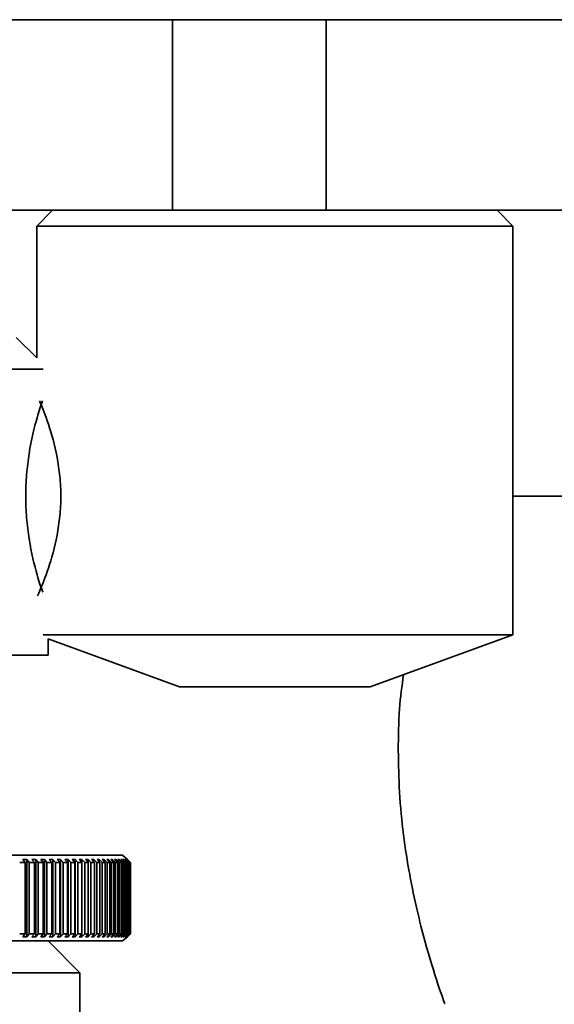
# Model space of a CAD drawing. Header units: millimetres. Extents: x 0 to 864, y 0 to 559.
# Tile 44 of 83: x 456.91 to 461.12, y 219.53 to 227.28. Entities that reach past the tile are written whole.
import ezdxf

# ---------------------------------------------------------------- set-up
doc = ezdxf.new("R2010")
doc.units = ezdxf.units.MM

msp = doc.modelspace()

# ---------------------------------------------------------------- linework, layer by layer
at = {"color": 7, "linetype": 'Continuous', "lineweight": 35}
for p, q in [((450.8531, 227.2766), (458.1149, 227.2766)), ((458.1149, 227.2766), (458.1149, 225.7766)), ((459.3252, 227.2766), (458.1149, 227.2766)), ((459.3252, 227.2766), (459.3252, 225.7766)), ((511.234, 227.2766), (459.3252, 227.2766)), ((458.1149, 225.7766), (450.8531, 225.7766)), ((457.1715, 225.7766), (457.0465, 225.6516)), ((459.3252, 225.7766), (458.1149, 225.7766)), ((511.234, 225.7766), (459.3252, 225.7766)), ((460.7965, 225.6516), (460.6715, 225.7766)), ((457.0465, 225.6516), (457.0465, 224.616)), ((460.7965, 225.6516), (457.0465, 225.6516)), ((460.7965, 222.4361), (460.7965, 225.6516)), ((457.0465, 224.616), (456.8859, 224.7766)), ((452.1359, 224.5266), (457.0977, 224.5266)), ((461.3615, 223.5266), (460.7965, 223.5266)), ((457.0977, 222.4361), (458.9215, 222.4361)), ((457.1359, 222.4035), (458.1715, 222.0266)), ((457.1359, 222.2766), (457.1359, 222.4035)), ((458.9215, 222.4361), (460.7965, 222.4361)), ((459.6715, 222.0266), (460.7965, 222.4361)), ((457.1359, 222.2766), (452.1359, 222.2766)), ((458.1715, 222.0266), (458.9215, 222.0266)), ((458.9215, 222.0266), (459.6715, 222.0266)), ((452.9476, 220.7016), (457.7227, 220.7016)), ((457.7609, 220.6677), (457.7227, 220.7016)), ((456.968, 220.6677), (456.9368, 220.6677)), ((456.9551, 220.6455), (456.9368, 220.6677)), ((456.9551, 220.6455), (456.9551, 220.0827)), ((456.968, 220.6677), (456.987, 220.6455)), ((456.968, 220.6677), (456.968, 220.0605)), ((456.987, 220.6455), (456.987, 220.0827)), ((457.0392, 220.6677), (457.0092, 220.6677)), ((457.0281, 220.6455), (457.0092, 220.6677)), ((457.0281, 220.6455), (457.0281, 220.0827)), ((457.0392, 220.6677), (457.0587, 220.6455)), ((457.0392, 220.6677), (457.0392, 220.0605)), ((457.0587, 220.6455), (457.0587, 220.0827)), ((457.1075, 220.6677), (457.0787, 220.6677)), ((457.0982, 220.6455), (457.0787, 220.6677)), ((457.0982, 220.6455), (457.0982, 220.0827)), ((457.1075, 220.6677), (457.1275, 220.6455)), ((457.1075, 220.6677), (457.1075, 220.0605)), ((457.1275, 220.6455), (457.1275, 220.0827)), ((457.1727, 220.6677), (457.1452, 220.6677)), ((457.1653, 220.6455), (457.1452, 220.6677)), ((457.1653, 220.6455), (457.1653, 220.0827)), ((457.1727, 220.6677), (457.1933, 220.6455)), ((457.1727, 220.6677), (457.1727, 220.0605)), ((457.1933, 220.6455), (457.1933, 220.0827)), ((457.2348, 220.6677), (457.2087, 220.6677)), ((457.2293, 220.6455), (457.2087, 220.6677)), ((457.2293, 220.6455), (457.2293, 220.0827)), ((457.2348, 220.6677), (457.2559, 220.6455)), ((457.2348, 220.6677), (457.2348, 220.0605)), ((457.2559, 220.6455), (457.2559, 220.0827)), ((457.2938, 220.6677), (457.269, 220.6677)), ((457.2901, 220.6455), (457.269, 220.6677)), ((457.2901, 220.6455), (457.2901, 220.0827)), ((457.2938, 220.6677), (457.3153, 220.6455)), ((457.2938, 220.6677), (457.2938, 220.0605)), ((457.3153, 220.6455), (457.3153, 220.0827)), ((457.3496, 220.6677), (457.3262, 220.6677)), ((457.3477, 220.6455), (457.3262, 220.6677)), ((457.3477, 220.6455), (457.3477, 220.0827)), ((457.3496, 220.6677), (457.3715, 220.6455)), ((457.3496, 220.6677), (457.3496, 220.0605)), ((457.3715, 220.6455), (457.3715, 220.0827)), ((457.402, 220.6677), (457.38, 220.6677)), ((457.402, 220.6455), (457.38, 220.6677)), ((457.402, 220.6677), (457.4244, 220.6455)), ((457.402, 220.6677), (457.402, 220.0605)), ((457.402, 220.6455), (457.402, 220.0827)), ((457.4244, 220.6455), (457.4244, 220.0827)), ((457.4511, 220.6677), (457.4305, 220.6677)), ((457.4529, 220.6455), (457.4305, 220.6677)), ((457.4511, 220.6677), (457.4738, 220.6455)), ((457.4511, 220.6677), (457.4511, 220.6473)), ((457.4529, 220.6455), (457.4529, 220.0827)), ((457.4738, 220.6455), (457.4738, 220.0827)), ((457.4967, 220.6677), (457.4776, 220.6677)), ((457.5004, 220.6455), (457.4776, 220.6677)), ((457.4967, 220.6677), (457.5198, 220.6455)), ((457.4967, 220.6677), (457.4967, 220.6491)), ((457.5004, 220.6455), (457.5004, 220.0827)), ((457.5198, 220.6455), (457.5198, 220.0827)), ((457.5388, 220.6677), (457.5213, 220.6677)), ((457.5444, 220.6455), (457.5213, 220.6677)), ((457.5388, 220.6677), (457.5623, 220.6455)), ((457.5388, 220.6677), (457.5388, 220.6508)), ((457.5444, 220.6455), (457.5444, 220.0827)), ((457.5774, 220.6677), (457.5614, 220.6677)), ((457.5849, 220.6455), (457.5614, 220.6677)), ((457.5623, 220.6455), (457.5623, 220.0827)), ((457.5774, 220.6677), (457.6012, 220.6455)), ((457.5774, 220.6677), (457.5774, 220.6525)), ((457.5849, 220.6455), (457.5849, 220.0827)), ((457.6125, 220.6677), (457.598, 220.6677)), ((457.6217, 220.6455), (457.598, 220.6677)), ((457.6012, 220.6455), (457.6012, 220.0827)), ((457.6125, 220.6677), (457.6365, 220.6455)), ((457.6125, 220.6677), (457.6125, 220.6541)), ((457.6217, 220.6455), (457.6217, 220.0827)), ((457.6439, 220.6677), (457.6309, 220.6677)), ((457.6549, 220.6455), (457.6309, 220.6677)), ((457.6365, 220.6455), (457.6365, 220.0827)), ((457.6439, 220.6677), (457.6682, 220.6455)), ((457.6439, 220.6677), (457.6439, 220.6557)), ((457.6549, 220.6455), (457.6549, 220.0827)), ((457.6716, 220.6677), (457.6602, 220.6677)), ((457.6845, 220.6455), (457.6602, 220.6677)), ((457.6682, 220.6455), (457.6682, 220.0827)), ((457.6716, 220.6677), (457.6961, 220.6455)), ((457.6716, 220.6677), (457.6716, 220.6573)), ((457.6845, 220.6455), (457.6845, 220.0827)), ((457.6956, 220.6677), (457.6858, 220.6677)), ((457.7103, 220.6455), (457.6858, 220.6677)), ((457.6956, 220.6677), (457.7203, 220.6455)), ((457.6956, 220.6677), (457.6956, 220.6588)), ((457.6961, 220.6455), (457.6961, 220.0827)), ((457.716, 220.6677), (457.7077, 220.6677)), ((457.7324, 220.6455), (457.7077, 220.6677)), ((457.7103, 220.6455), (457.7103, 220.0827)), ((457.716, 220.6677), (457.7408, 220.6455)), ((457.716, 220.6677), (457.716, 220.6603)), ((457.7203, 220.6455), (457.7203, 220.0827)), ((457.7325, 220.6677), (457.7259, 220.6677)), ((457.7507, 220.6455), (457.7259, 220.6677)), ((457.7324, 220.6455), (457.7324, 220.0827)), ((457.7325, 220.6677), (457.7575, 220.6455)), ((457.7325, 220.6677), (457.7325, 220.6618)), ((457.7453, 220.6677), (457.7403, 220.6677)), ((457.7653, 220.6455), (457.7403, 220.6677)), ((457.7408, 220.6455), (457.7408, 220.0827)), ((457.7453, 220.6677), (457.7703, 220.6455)), ((457.7453, 220.6677), (457.7453, 220.6633)), ((457.7507, 220.6455), (457.7507, 220.0827)), ((457.7543, 220.6677), (457.7509, 220.6677)), ((457.776, 220.6455), (457.7509, 220.6677)), ((457.7543, 220.6677), (457.7794, 220.6455)), ((457.7543, 220.6677), (457.7543, 220.6647)), ((457.7575, 220.6455), (457.7575, 220.0827)), ((457.7595, 220.6677), (457.7577, 220.6677)), ((457.7828, 220.6455), (457.7577, 220.6677)), ((457.7595, 220.6677), (457.7846, 220.6455)), ((457.7595, 220.6677), (457.7595, 220.6662)), ((457.7607, 220.6677), (457.7609, 220.6677)), ((457.7859, 220.6455), (457.7607, 220.6677)), ((457.7609, 220.6677), (457.786, 220.6455)), ((457.7609, 220.6677), (457.7609, 220.6676)), ((457.7653, 220.6455), (457.7653, 220.0827)), ((457.7703, 220.6455), (457.7703, 220.0827)), ((457.776, 220.6455), (457.776, 220.0827)), ((457.7794, 220.6455), (457.7794, 220.0827)), ((457.7828, 220.6455), (457.7828, 220.0827)), ((457.7846, 220.6455), (457.7846, 220.0827)), ((457.7859, 220.6455), (457.7859, 220.0827)), ((457.786, 220.6455), (457.786, 220.0827)), ((456.9368, 220.0605), (456.9551, 220.0827)), ((456.9368, 220.0605), (456.968, 220.0605)), ((456.987, 220.0827), (456.968, 220.0605)), ((457.0092, 220.0605), (457.0281, 220.0827)), ((457.0092, 220.0605), (457.0392, 220.0605)), ((457.0587, 220.0827), (457.0392, 220.0605)), ((457.0787, 220.0605), (457.0982, 220.0827)), ((457.0787, 220.0605), (457.1075, 220.0605)), ((457.1275, 220.0827), (457.1075, 220.0605)), ((457.1452, 220.0605), (457.1653, 220.0827)), ((457.1452, 220.0605), (457.1727, 220.0605)), ((457.1933, 220.0827), (457.1727, 220.0605)), ((457.2087, 220.0605), (457.2293, 220.0827)), ((457.2087, 220.0605), (457.2348, 220.0605)), ((457.2559, 220.0827), (457.2348, 220.0605)), ((457.269, 220.0605), (457.2901, 220.0827)), ((457.269, 220.0605), (457.2938, 220.0605)), ((457.3153, 220.0827), (457.2938, 220.0605)), ((457.3262, 220.0605), (457.3477, 220.0827)), ((457.3262, 220.0605), (457.3496, 220.0605)), ((457.3715, 220.0827), (457.3496, 220.0605)), ((457.38, 220.0605), (457.402, 220.0827)), ((457.38, 220.0605), (457.402, 220.0605)), ((457.4244, 220.0827), (457.402, 220.0605)), ((457.4305, 220.0605), (457.4529, 220.0827)), ((457.4305, 220.0605), (457.4511, 220.0605)), ((457.4738, 220.0827), (457.4511, 220.0605)), ((457.4511, 220.0809), (457.4511, 220.0605)), ((457.4776, 220.0605), (457.5004, 220.0827)), ((457.4776, 220.0605), (457.4967, 220.0605)), ((457.5198, 220.0827), (457.4967, 220.0605)), ((457.4967, 220.0791), (457.4967, 220.0605)), ((457.5213, 220.0605), (457.5444, 220.0827)), ((457.5213, 220.0605), (457.5388, 220.0605)), ((457.5623, 220.0827), (457.5388, 220.0605)), ((457.5388, 220.0774), (457.5388, 220.0605)), ((457.5614, 220.0605), (457.5849, 220.0827)), ((457.5614, 220.0605), (457.5774, 220.0605)), ((457.6012, 220.0827), (457.5774, 220.0605)), ((457.5774, 220.0757), (457.5774, 220.0605)), ((457.598, 220.0605), (457.6217, 220.0827)), ((457.598, 220.0605), (457.6125, 220.0605)), ((457.6365, 220.0827), (457.6125, 220.0605)), ((457.6125, 220.0741), (457.6125, 220.0605)), ((457.6309, 220.0605), (457.6549, 220.0827)), ((457.6309, 220.0605), (457.6439, 220.0605)), ((457.6682, 220.0827), (457.6439, 220.0605)), ((457.6439, 220.0725), (457.6439, 220.0605)), ((457.6602, 220.0605), (457.6845, 220.0827)), ((457.6602, 220.0605), (457.6716, 220.0605)), ((457.6961, 220.0827), (457.6716, 220.0605)), ((457.6716, 220.0709), (457.6716, 220.0605)), ((457.6858, 220.0605), (457.7103, 220.0827)), ((457.6858, 220.0605), (457.6956, 220.0605)), ((457.7203, 220.0827), (457.6956, 220.0605)), ((457.6956, 220.0694), (457.6956, 220.0605)), ((457.7077, 220.0605), (457.7324, 220.0827)), ((457.7077, 220.0605), (457.716, 220.0605)), ((457.7408, 220.0827), (457.716, 220.0605)), ((457.716, 220.0679), (457.716, 220.0605)), ((457.7227, 220.0266), (457.7609, 220.0605)), ((457.7259, 220.0605), (457.7507, 220.0827)), ((457.7259, 220.0605), (457.7325, 220.0605)), ((457.7575, 220.0827), (457.7325, 220.0605)), ((457.7325, 220.0664), (457.7325, 220.0605)), ((457.7403, 220.0605), (457.7653, 220.0827)), ((457.7403, 220.0605), (457.7453, 220.0605)), ((457.7703, 220.0827), (457.7453, 220.0605)), ((457.7453, 220.0649), (457.7453, 220.0605)), ((457.7509, 220.0605), (457.776, 220.0827)), ((457.7509, 220.0605), (457.7543, 220.0605)), ((457.7794, 220.0827), (457.7543, 220.0605)), ((457.7543, 220.0635), (457.7543, 220.0605)), ((457.7577, 220.0605), (457.7828, 220.0827)), ((457.7577, 220.0605), (457.7595, 220.0605)), ((457.7846, 220.0827), (457.7595, 220.0605)), ((457.7595, 220.062), (457.7595, 220.0605)), ((457.7607, 220.0605), (457.7859, 220.0827)), ((457.7607, 220.0605), (457.7609, 220.0605)), ((457.786, 220.0827), (457.7609, 220.0605)), ((457.7609, 220.0606), (457.7609, 220.0605)), ((452.9476, 220.0266), (457.7227, 220.0266)), ((457.3859, 219.7766), (457.1359, 220.0266)), ((457.3859, 219.7766), (451.8859, 219.7766)), ((457.3859, 216.5266), (457.3859, 219.7766))]:
    msp.add_line(p, q, dxfattribs=at)
for points, knots in [([(457.0936, 222.7722), (457.0794, 222.8126), (457.0459, 222.9081), (456.9923, 223.1338), (456.9651, 223.3538), (456.9576, 223.527), (456.9649, 223.6996), (456.9921, 223.9185), (457.0451, 224.1422), (457.0784, 224.2371), (457.0922, 224.2766)], [0, 0, 0, 0, 0.1351219, 0.3196483, 0.4125547, 0.5026316, 0.5919614, 0.6838385, 0.8685585, 1, 1, 1, 1]), ([(457.0681, 224.2766), (457.0698, 224.2728), (457.084, 224.2397), (457.1393, 224.1052), (457.2004, 223.8875), (457.2308, 223.6853), (457.2389, 223.527), (457.2309, 223.3688), (457.2008, 223.1669), (457.1388, 222.9467), (457.0773, 222.7977), (457.0598, 222.7573), (457.054, 222.7439)], [0, 0, 0, 0, 0.02004, 0.172286, 0.322765, 0.398962, 0.472597, 0.546235, 0.622082, 0.772856, 0.924826, 1, 1, 1, 1]), ([(459.9352, 222.1226), (459.9228, 222.034), (459.8963, 221.8436), (459.8944, 221.637), (459.8933, 221.5266)], [0, 0, 0, 0, 0.465527, 1, 1, 1, 1]), ([(459.8933, 221.5266), (459.8955, 221.4162), (459.902, 221.0753), (459.976, 220.5331), (460.1034, 220.0067), (460.2102, 219.6688), (460.2662, 219.5115), (460.2556, 219.5416), (460.2534, 219.548)], [0, 0, 0, 0, 0.104836, 0.323895, 0.539191, 0.74363, 0.945164, 1, 1, 1, 1])]:
    msp.add_open_spline(points, degree=3, knots=knots, dxfattribs=at)
for points in [[(456.9551, 220.6455), (456.9409, 220.6456), (456.9266, 220.6456), (456.9124, 220.6455)], [(457.0281, 220.6455), (457.0144, 220.6456), (457.0007, 220.6456), (456.987, 220.6455)], [(457.0982, 220.6455), (457.085, 220.6456), (457.0719, 220.6456), (457.0587, 220.6455)], [(457.1653, 220.6455), (457.1527, 220.6456), (457.1401, 220.6456), (457.1275, 220.6455)], [(457.2293, 220.6455), (457.2173, 220.6456), (457.2053, 220.6456), (457.1933, 220.6455)], [(457.2901, 220.6455), (457.2787, 220.6456), (457.2673, 220.6456), (457.2559, 220.6455)], [(457.3477, 220.6455), (457.3369, 220.6456), (457.3261, 220.6456), (457.3153, 220.6455)], [(457.402, 220.6455), (457.3918, 220.6456), (457.3817, 220.6456), (457.3715, 220.6455)], [(457.4529, 220.6455), (457.4434, 220.6456), (457.4339, 220.6456), (457.4244, 220.6455)], [(457.5004, 220.6455), (457.4915, 220.6456), (457.4827, 220.6456), (457.4738, 220.6455)], [(457.5444, 220.6455), (457.5362, 220.6456), (457.528, 220.6456), (457.5198, 220.6455)], [(457.5849, 220.6455), (457.5773, 220.6456), (457.5698, 220.6456), (457.5623, 220.6455)], [(457.6217, 220.6455), (457.6149, 220.6456), (457.608, 220.6456), (457.6012, 220.6455)], [(457.6549, 220.6455), (457.6488, 220.6456), (457.6427, 220.6456), (457.6365, 220.6455)], [(457.6845, 220.6455), (457.679, 220.6456), (457.6736, 220.6456), (457.6682, 220.6455)], [(457.7103, 220.6455), (457.7056, 220.6456), (457.7008, 220.6456), (457.6961, 220.6455)], [(457.7324, 220.6455), (457.7284, 220.6456), (457.7244, 220.6456), (457.7203, 220.6455)], [(457.7507, 220.6455), (457.7474, 220.6456), (457.7441, 220.6456), (457.7408, 220.6455)], [(457.7653, 220.6455), (457.7627, 220.6456), (457.7601, 220.6456), (457.7575, 220.6455)], [(457.776, 220.6455), (457.7741, 220.6456), (457.7722, 220.6456), (457.7703, 220.6455)], [(457.7828, 220.6455), (457.7817, 220.6456), (457.7806, 220.6456), (457.7794, 220.6455)], [(457.7859, 220.6455), (457.7855, 220.6456), (457.7851, 220.6456), (457.7846, 220.6455)], [(456.9551, 220.0827), (456.9409, 220.0825), (456.9266, 220.0825), (456.9124, 220.0827)], [(457.0281, 220.0827), (457.0144, 220.0825), (457.0007, 220.0825), (456.987, 220.0827)], [(457.0982, 220.0827), (457.085, 220.0825), (457.0719, 220.0825), (457.0587, 220.0827)], [(457.1653, 220.0827), (457.1527, 220.0825), (457.1401, 220.0825), (457.1275, 220.0827)], [(457.2293, 220.0827), (457.2173, 220.0825), (457.2053, 220.0825), (457.1933, 220.0827)], [(457.2901, 220.0827), (457.2787, 220.0825), (457.2673, 220.0825), (457.2559, 220.0827)], [(457.3477, 220.0827), (457.3369, 220.0825), (457.3261, 220.0825), (457.3153, 220.0827)], [(457.402, 220.0827), (457.3918, 220.0825), (457.3817, 220.0825), (457.3715, 220.0827)], [(457.4529, 220.0827), (457.4434, 220.0825), (457.4339, 220.0825), (457.4244, 220.0827)], [(457.5004, 220.0827), (457.4915, 220.0825), (457.4827, 220.0825), (457.4738, 220.0827)], [(457.5444, 220.0827), (457.5362, 220.0825), (457.528, 220.0825), (457.5198, 220.0827)], [(457.5849, 220.0827), (457.5773, 220.0825), (457.5698, 220.0825), (457.5623, 220.0827)], [(457.6217, 220.0827), (457.6149, 220.0825), (457.608, 220.0825), (457.6012, 220.0827)], [(457.6549, 220.0827), (457.6488, 220.0825), (457.6427, 220.0825), (457.6365, 220.0827)], [(457.6845, 220.0827), (457.679, 220.0825), (457.6736, 220.0825), (457.6682, 220.0827)], [(457.7103, 220.0827), (457.7056, 220.0825), (457.7008, 220.0825), (457.6961, 220.0827)], [(457.7324, 220.0827), (457.7284, 220.0825), (457.7244, 220.0825), (457.7203, 220.0827)], [(457.7507, 220.0827), (457.7474, 220.0825), (457.7441, 220.0825), (457.7408, 220.0827)], [(457.7653, 220.0827), (457.7627, 220.0825), (457.7601, 220.0825), (457.7575, 220.0827)], [(457.776, 220.0827), (457.7741, 220.0825), (457.7722, 220.0825), (457.7703, 220.0827)], [(457.7828, 220.0827), (457.7817, 220.0825), (457.7806, 220.0825), (457.7794, 220.0827)], [(457.7859, 220.0827), (457.7855, 220.0825), (457.7851, 220.0825), (457.7846, 220.0827)]]:
    msp.add_open_spline(points, degree=3, dxfattribs=at)

doc.saveas('drawing.dxf')
